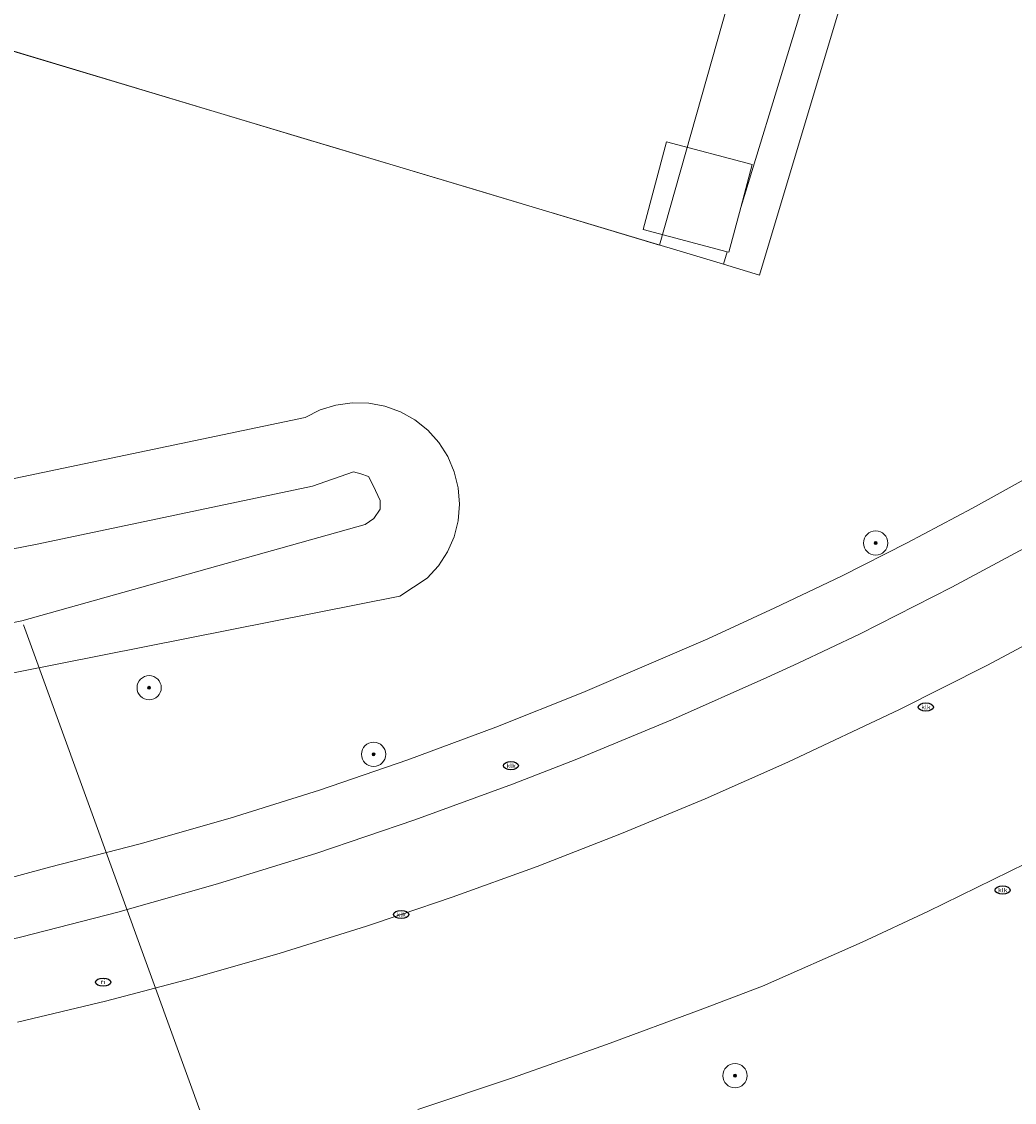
# Model space of a CAD drawing. Header units: metres. Extents: x 253395 to 254027, y 592765 to 593194.
# Tile 152 of 173: x 253877 to 253910, y 592864 to 592899. Entities that reach past the tile are written whole.
import ezdxf
from ezdxf.enums import TextEntityAlignment as Align
from ezdxf.lldxf.tags import DXFTag

# ---------------------------------------------------------------- set-up
doc = ezdxf.new("R2010")
doc.units = ezdxf.units.M
for name, color, linetype, lineweight in [('B-WE-GR-BEPLANTING_CULTUUR_HEESTERS-GV', 254, 'Continuous', 18), ('B-WE-GR-BOOM-S', 254, 'Continuous', 25), ('B-WE-IE-MEUBILAIR-S', 254, 'Continuous', 25), ('B-WE-KG-GRENS_PERCEEL-G', 254, 'KG-PERCEEL-SO', 18), ('B-WE-KW-KUNSTWERK_DUIKER-G', 254, 'Continuous', 18), ('B-WE-OG-BEBOUWING_OVERBOUWING-GV', 254, 'Continuous', 18), ('B-WE-OG-TERREIN_BEGROEID-GV', 254, 'Continuous', 18), ('B-WE-OG-TERREIN_ERF-GV', 254, 'Continuous', 18), ('B-WE-OG-TERREIN_OEVER-GV', 254, 'Continuous', 18), ('B-WE-OG-WATER-GV', 254, 'Continuous', 18), ('B-WE-VH-GESLOTENVERHARDING-GV', 254, 'Continuous', 18), ('B-WE-VH-OPENVERHARDING-GV', 254, 'Continuous', 18)]:
    doc.layers.add(name, color=color, linetype=linetype, lineweight=lineweight)
doc.styles.add('NLCS-ISO', font='txt')
doc.styles.get("Standard").update_dxf_attribs({"font": 'simplex.shx'})
tags = doc.linetypes.add('KG-PERCEEL-SO', pattern='A,5.5,-2,["P",Standard,S=1.8,R=0,X=-0.5,Y=-0.9],-2,5.5,-2,[5,NLCS.SHX,S=0.75,R=0,X=0,Y=0],-2', length=19).pattern_tags.tags
tags[6] = DXFTag(74, 10)

# ---------------------------------------------------------------- blocks, each defined once
blk = doc.blocks.new('SIE-MEUBILAIR_PUT_RIOOLPUT-SO')
blk.add_ellipse((0, 0), major_axis=(1.25, 0), ratio=0.54)
at = {"style": 'NLCS-ISO'}
blk.add_text('ri', height=0.75, dxfattribs=at).set_placement((-0.04, 0.07), align=Align.MIDDLE_CENTER)
blk = doc.blocks.new('SIE-MEUBILAIR_PUT_KOLK-SO')
blk.add_ellipse((0, 0), major_axis=(1.25, 0), ratio=0.54)
at = {"style": 'NLCS-ISO'}
blk.add_text('klk', height=0.75, dxfattribs=at).set_placement((0.03, 0), align=Align.MIDDLE_CENTER)
blk = doc.blocks.new('SGR-BOOM_GBKN-SO')
at = {"linetype": 'ByBlock', "lineweight": 18}
h = blk.add_hatch(color=0, dxfattribs=at)
h.dxf.hatch_style = 1
edge = h.paths.add_edge_path()
edge.add_arc((0, 0), 0.25, 0, 360)
at = {"color": 0, "linetype": 'ByBlock', "lineweight": 18}
for radius in [2, 0.25]:
    blk.add_circle((0, 0), radius, dxfattribs=at)
at = {"color": 0, "linetype": 'ByBlock', "lineweight": 18, "style": 'NLCS-ISO'}
blk.add_attdef('SOORT', (2.5, 0), '', height=1.5, dxfattribs=at)

msp = doc.modelspace()

# ---------------------------------------------------------------- linework, layer by layer
at = {"layer": 'B-WE-GR-BEPLANTING_CULTUUR_HEESTERS-GV'}
msp.add_lwpolyline([(253907.192, 592908.963), (253908.21, 592908.672), (253909.916, 592914.631), (253907.875, 592915.216), (253906.16, 592909.374), (253901.179, 592893.064), (253900.788, 592891.592), (253900.734, 592891.607), (253900.609, 592891.198), (253901.799, 592890.841), (253904.727, 592900.6)], close=True, dxfattribs=at)
at = {"layer": 'B-WE-KG-GRENS_PERCEEL-G'}
for points in [[(253905.582, 592915.927), (253903.739, 592909.981), (253901.274, 592901.618), (253898.498, 592891.831), (253892.479, 592893.637)], [(253880.851, 592897.125), (253875.037, 592898.869)], [(253886.664, 592895.381), (253880.851, 592897.125)], [(253892.479, 592893.637), (253886.664, 592895.381)]]:
    msp.add_lwpolyline(points, dxfattribs=at)
at = {"layer": 'B-WE-KW-KUNSTWERK_DUIKER-G'}
msp.add_lwpolyline([(253892.948, 592836.854), (253877.519, 592879.302)], dxfattribs=at)
at = {"layer": 'B-WE-OG-BEBOUWING_OVERBOUWING-GV'}
msp.add_lwpolyline([(253900.734, 592891.607), (253900.788, 592891.592), (253901.179, 592893.064), (253901.557, 592894.486), (253898.733, 592895.237), (253897.964, 592892.343)], close=True, dxfattribs=at)
at = {"layer": 'B-WE-OG-TERREIN_BEGROEID-GV'}
for points in [[(253904.727, 592900.6), (253901.799, 592890.841), (253900.609, 592891.198), (253863.106, 592902.447)], [(253852.875, 592879.036), (253886.816, 592886.146), (253887.303, 592886.392), (253887.824, 592886.556), (253888.364, 592886.633), (253888.91, 592886.621), (253889.446, 592886.521), (253889.959, 592886.334), (253890.435, 592886.066), (253890.861, 592885.725), (253891.225, 592885.319), (253891.519, 592884.859), (253891.733, 592884.357), (253891.864, 592883.827), (253891.906, 592883.283), (253891.859, 592882.739), (253891.724, 592882.21), (253891.505, 592881.71), (253891.208, 592881.252), (253890.84, 592880.849), (253889.933, 592880.248), (253853.46, 592873.016)], [(253875.331, 592870.493), (253878.376, 592871.315), (253881.366, 592872.086), (253884.336, 592872.933), (253887.283, 592873.856), (253890.205, 592874.855), (253893.101, 592875.928), (253895.969, 592877.075), (253900.095, 592878.851), (253902.307, 592879.863), (253904.499, 592880.917), (253906.671, 592882.012), (253908.822, 592883.149), (253910.951, 592884.327)], [(253911.139, 592882.155), (253908.149, 592880.545), (253905.118, 592879.015), (253903.075, 592878.04), (253902.047, 592877.566), (253898.933, 592876.191), (253895.773, 592874.88), (253893.648, 592874.05), (253890.434, 592872.873), (253887.193, 592871.777), (253883.924, 592870.764), (253880.631, 592869.834), (253877.466, 592869.018), (253874.587, 592868.325)], [(253877.321, 592866.206), (253880.225, 592866.897), (253883.113, 592867.655), (253885.983, 592868.478), (253888.833, 592869.367), (253889.978, 592869.754), (253891.662, 592870.322), (253894.468, 592871.341), (253897.251, 592872.424), (253900.007, 592873.57), (253902.737, 592874.78), (253906.413, 592876.521), (253909.315, 592877.977), (253912.182, 592879.501)], [(253910.584, 592871.437), (253907.354, 592869.859), (253905.181, 592868.848), (253901.894, 592867.394), (253899.844, 592866.608), (253896.757, 592865.469), (253893.654, 592864.375), (253890.534, 592863.326)]]:
    msp.add_lwpolyline(points, dxfattribs=at)
at = {"layer": 'B-WE-OG-TERREIN_ERF-GV'}
msp.add_lwpolyline([(253863.106, 592902.447), (253900.609, 592891.198), (253900.734, 592891.607), (253897.964, 592892.343), (253898.733, 592895.237), (253901.557, 592894.486), (253901.179, 592893.064), (253906.16, 592909.374)], dxfattribs=at)
at = {"layer": 'B-WE-OG-TERREIN_OEVER-GV'}
for points in [[(253853.46, 592873.016), (253889.933, 592880.248), (253890.84, 592880.849), (253891.208, 592881.252), (253891.505, 592881.71), (253891.724, 592882.21), (253891.859, 592882.739), (253891.906, 592883.283), (253891.864, 592883.827), (253891.733, 592884.357), (253891.519, 592884.859), (253891.225, 592885.319), (253890.861, 592885.725), (253890.435, 592886.066), (253889.959, 592886.334), (253889.446, 592886.521), (253888.91, 592886.621), (253888.364, 592886.633), (253887.824, 592886.556), (253887.303, 592886.392), (253886.816, 592886.146), (253852.875, 592879.036)], [(253868.369, 592880.098), (253877.97, 592881.969), (253887.06, 592883.882), (253888.409, 592884.348), (253888.653, 592884.286), (253888.898, 592884.204), (253889.061, 592883.897), (253889.284, 592883.406), (253889.283, 592883.121), (253889.078, 592882.815), (253888.791, 592882.612), (253877.472, 592879.439), (253864.481, 592876.884)]]:
    msp.add_lwpolyline(points, dxfattribs=at)
at = {"layer": 'B-WE-OG-WATER-GV'}
msp.add_lwpolyline([(253864.481, 592876.884), (253877.472, 592879.439), (253888.791, 592882.612), (253889.078, 592882.815), (253889.283, 592883.121), (253889.284, 592883.406), (253889.061, 592883.897), (253888.898, 592884.204), (253888.653, 592884.286), (253888.409, 592884.348), (253887.06, 592883.882), (253877.97, 592881.969), (253868.369, 592880.098)], dxfattribs=at)
at = {"layer": 'B-WE-VH-GESLOTENVERHARDING-GV'}
for points in [[(253912.182, 592879.501), (253909.315, 592877.977), (253906.413, 592876.521), (253902.737, 592874.78), (253900.007, 592873.57), (253897.251, 592872.424), (253894.468, 592871.341), (253891.662, 592870.322), (253889.978, 592869.754), (253888.833, 592869.367), (253885.983, 592868.478), (253883.113, 592867.655), (253880.225, 592866.897), (253877.321, 592866.206)], [(253890.534, 592863.326), (253893.654, 592864.375), (253896.757, 592865.469), (253899.844, 592866.608), (253901.894, 592867.394), (253905.181, 592868.848), (253907.354, 592869.859), (253910.584, 592871.437)]]:
    msp.add_lwpolyline(points, dxfattribs=at)
at = {"layer": 'B-WE-VH-OPENVERHARDING-GV'}
for points in [[(253910.951, 592884.327), (253908.822, 592883.149), (253906.671, 592882.012), (253904.499, 592880.917), (253902.307, 592879.863), (253900.095, 592878.851), (253895.969, 592877.075), (253893.101, 592875.928), (253890.205, 592874.855), (253887.283, 592873.856), (253884.336, 592872.933), (253881.366, 592872.086), (253878.376, 592871.315), (253875.331, 592870.493)], [(253874.587, 592868.325), (253877.466, 592869.018), (253880.631, 592869.834), (253883.924, 592870.764), (253887.193, 592871.777), (253890.434, 592872.873), (253893.648, 592874.05), (253895.773, 592874.88), (253898.933, 592876.191), (253902.047, 592877.566), (253903.075, 592878.04), (253905.118, 592879.015), (253908.149, 592880.545), (253911.139, 592882.155)]]:
    msp.add_lwpolyline(points, dxfattribs=at)

# ---------------------------------------------------------------- block references
at = {"layer": 'B-WE-GR-BOOM-S', "xscale": 0.2, "yscale": 0.2, "zscale": 0.2}
for p in [(253905.631, 592882.004), (253881.666, 592877.233), (253889.069, 592875.039), (253900.993, 592864.44)]:
    msp.add_blockref('SGR-BOOM_GBKN-SO', p, dxfattribs=at)
at = {"layer": 'B-WE-IE-MEUBILAIR-S', "xscale": 0.2, "yscale": 0.2, "zscale": 0.2}
for name, p in [('SIE-MEUBILAIR_PUT_KOLK-SO', (253907.287, 592876.595)), ('SIE-MEUBILAIR_PUT_KOLK-SO', (253893.601, 592874.662)), ('SIE-MEUBILAIR_PUT_KOLK-SO', (253909.82, 592870.561)), ('SIE-MEUBILAIR_PUT_KOLK-SO', (253889.978, 592869.754)), ('SIE-MEUBILAIR_PUT_RIOOLPUT-SO', (253880.148, 592867.525))]:
    msp.add_blockref(name, p, dxfattribs=at)

doc.saveas('drawing.dxf')
